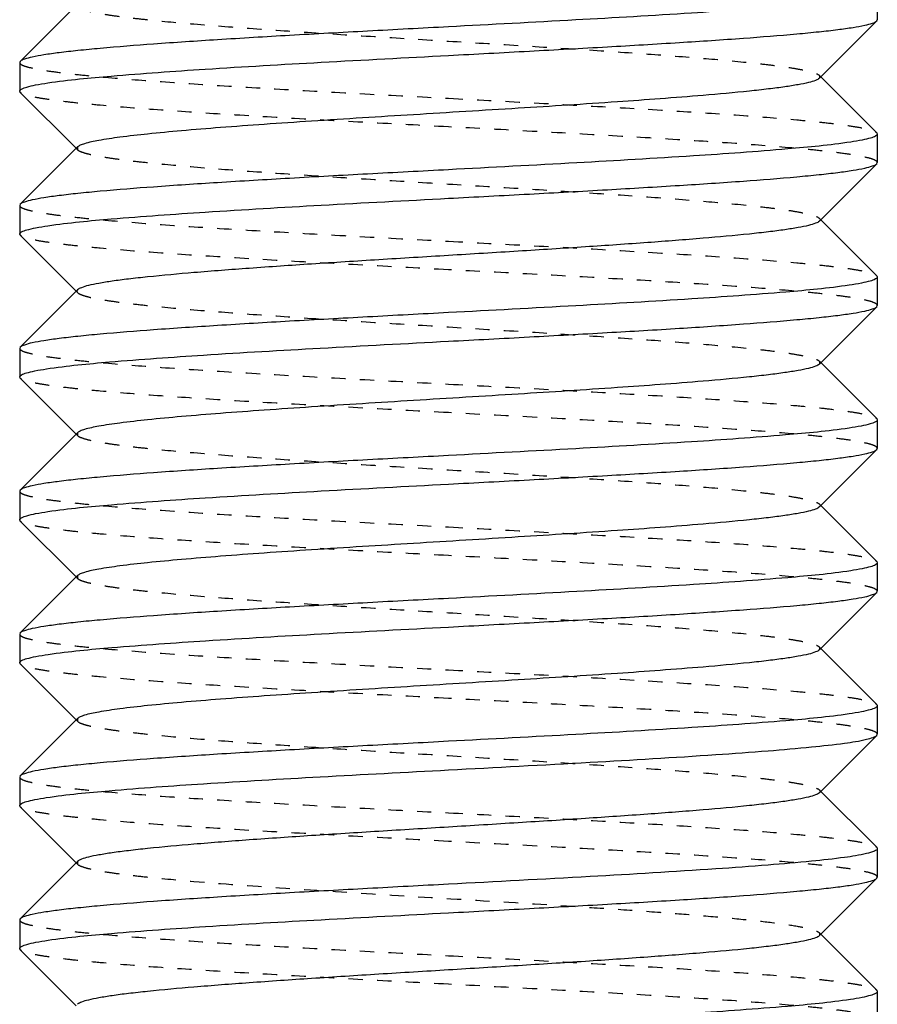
# Model space of a CAD drawing. Header units: millimetres. Extents: x -24622 to 57, y -1603 to 1112.
# Tile 16 of 219: x -23372.09 to -23366.09, y -277.51 to -270.62. Entities that reach past the tile are written whole.
import ezdxf

# ---------------------------------------------------------------- set-up
doc = ezdxf.new("R2010")
doc.units = ezdxf.units.MM
doc.linetypes.add('HIDDEN', pattern=[0.2, 0.1, -0.1])
doc.layers.add('02___PRT_ALL_AXES', color=7, linetype='Continuous')
doc.layers.add('DEFAULT_2', color=8, linetype='HIDDEN')

msp = doc.modelspace()

# ---------------------------------------------------------------- linework, layer by layer
at = {"color": 7, "linetype": 'Continuous'}
for p, q in [((-23371.6892, -270.5149), (-23372.0898, -270.9162)), ((-23366.4989, -271.0344), (-23366.0982, -270.6331)), ((-23366.0982, -270.6331), (-23366.094, -270.6246)), ((-23372.0898, -270.9162), (-23372.094, -270.9247)), ((-23366.0982, -271.4162), (-23366.4892, -271.0246)), ((-23372.0898, -271.1331), (-23372.094, -271.1247)), ((-23372.0898, -271.1331), (-23371.6989, -271.5246)), ((-23366.0982, -271.4162), (-23366.094, -271.4246)), ((-23371.6892, -271.5149), (-23372.0898, -271.9162)), ((-23366.4989, -272.0344), (-23366.0982, -271.6331)), ((-23366.0982, -271.6331), (-23366.094, -271.6247)), ((-23372.0898, -271.9162), (-23372.094, -271.9247)), ((-23366.0982, -272.4162), (-23366.4892, -272.0246)), ((-23372.0898, -272.1331), (-23372.094, -272.1246)), ((-23372.0898, -272.1331), (-23371.6989, -272.5246)), ((-23366.0982, -272.4162), (-23366.094, -272.4247)), ((-23371.6892, -272.5149), (-23372.0898, -272.9162)), ((-23366.4989, -273.0344), (-23366.0982, -272.6331)), ((-23366.0982, -272.6331), (-23366.094, -272.6246)), ((-23372.0898, -272.9162), (-23372.094, -272.9246)), ((-23366.0982, -273.4162), (-23366.4892, -273.0246)), ((-23372.0898, -273.1331), (-23372.094, -273.1247)), ((-23372.0898, -273.1331), (-23371.6989, -273.5246)), ((-23366.0982, -273.4162), (-23366.094, -273.4246)), ((-23371.6892, -273.5149), (-23372.0898, -273.9162)), ((-23366.4989, -274.0344), (-23366.0982, -273.6331)), ((-23366.0982, -273.6331), (-23366.094, -273.6246)), ((-23372.0898, -273.9162), (-23372.094, -273.9247)), ((-23366.0982, -274.4162), (-23366.4892, -274.0246)), ((-23372.0898, -274.1331), (-23372.094, -274.1246)), ((-23372.0898, -274.1331), (-23371.6989, -274.5246)), ((-23366.0982, -274.4162), (-23366.094, -274.4246)), ((-23371.6892, -274.5149), (-23372.0898, -274.9162)), ((-23366.4989, -275.0344), (-23366.0982, -274.6331)), ((-23366.0982, -274.6331), (-23366.094, -274.6247)), ((-23372.0898, -274.9162), (-23372.094, -274.9246)), ((-23366.0982, -275.4162), (-23366.4892, -275.0246)), ((-23372.0898, -275.1331), (-23372.094, -275.1246)), ((-23372.0898, -275.1331), (-23371.6989, -275.5246)), ((-23366.0982, -275.4162), (-23366.094, -275.4247)), ((-23371.6892, -275.5149), (-23372.0898, -275.9162)), ((-23366.4989, -276.0344), (-23366.0982, -275.6331)), ((-23366.0982, -275.6331), (-23366.094, -275.6246)), ((-23372.0898, -275.9162), (-23372.094, -275.9246)), ((-23366.0982, -276.4162), (-23366.4892, -276.0246)), ((-23372.0898, -276.1331), (-23372.094, -276.1247)), ((-23372.0898, -276.1331), (-23371.6989, -276.5246)), ((-23366.0982, -276.4162), (-23366.094, -276.4246)), ((-23371.6892, -276.5149), (-23372.0898, -276.9162)), ((-23366.4989, -277.0344), (-23366.0982, -276.6331)), ((-23366.0982, -276.6331), (-23366.094, -276.6246)), ((-23372.0898, -276.9162), (-23372.094, -276.9247)), ((-23366.0982, -277.4162), (-23366.4892, -277.0246)), ((-23372.0898, -277.1331), (-23372.094, -277.1246)), ((-23372.0898, -277.1331), (-23371.6989, -277.5246)), ((-23366.0982, -277.4162), (-23366.094, -277.4246))]:
    msp.add_line(p, q, dxfattribs=at)
for points, start_tangent, end_tangent in [([(-23366.2924, -270.4828), (-23366.737, -270.5308), (-23367.3939, -270.5787), (-23368.2038, -270.6267), (-23369.094, -270.6746)], (-0.989175, -0.146739), (-0.998596, -0.052977)), ([(-23369.094, -270.8746), (-23368.5284, -270.8445), (-23367.9827, -270.8142), (-23367.4772, -270.7841), (-23367.0297, -270.7539), (-23366.6562, -270.7237), (-23366.5016, -270.7086), (-23366.3702, -270.6935), (-23366.2634, -270.6784), (-23366.182, -270.6633), (-23366.1268, -270.6482), (-23366.0982, -270.6331)], (0.998596, 0.052977), (0.70591, 0.708302)), ([(-23369.094, -270.6746), (-23369.6596, -270.7048), (-23370.2053, -270.735), (-23370.7108, -270.7652), (-23371.1584, -270.7954), (-23371.5318, -270.8256), (-23371.6865, -270.8407), (-23371.8178, -270.8558), (-23371.9247, -270.8709), (-23372.0061, -270.886), (-23372.0613, -270.9011), (-23372.0898, -270.9162)], (-0.998596, -0.052977), (-0.705931, -0.708281)), ([(-23371.8979, -271.0668), (-23371.4539, -271.0187), (-23370.7967, -270.9707), (-23369.9858, -270.9227), (-23369.094, -270.8746)], (0.989057, 0.147533), (0.998596, 0.052977)), ([(-23366.4989, -271.0344), (-23366.5254, -271.0494), (-23366.5748, -271.0644), (-23366.6465, -271.0794), (-23366.7401, -271.0944), (-23366.8546, -271.1095), (-23366.989, -271.1245), (-23367.3126, -271.1545), (-23367.9124, -271.1996), (-23368.6063, -271.2446), (-23369.339, -271.2897), (-23370.0522, -271.3347), (-23370.3835, -271.3572), (-23370.6891, -271.3798), (-23370.9628, -271.4023), (-23371.1991, -271.4248), (-23371.3933, -271.4473), (-23371.5415, -271.4699), (-23371.6408, -271.4924), (-23371.6714, -271.5036), (-23371.6891, -271.5149)], (-0.70615, -0.708063), (-0.705911, -0.7083)), ([(-23372.094, -271.1247), (-23372.0817, -271.1102), (-23372.0446, -271.0957), (-23371.9832, -271.0812), (-23371.8979, -271.0668)], (-0.002351, 0.999997), (0.989057, 0.147533)), ([(-23366.094, -271.4246), (-23366.1057, -271.4387), (-23366.1409, -271.4528), (-23366.1992, -271.4669), (-23366.2803, -271.481)], (0.008728, -0.999962), (-0.988508, -0.151167)), ([(-23366.2803, -271.481), (-23366.7211, -271.5294), (-23367.3797, -271.5778), (-23368.1956, -271.6262), (-23369.094, -271.6746)], (-0.988508, -0.151167), (-0.998596, -0.052977)), ([(-23369.094, -271.6746), (-23369.6596, -271.7048), (-23370.2053, -271.735), (-23370.7107, -271.7652), (-23371.1583, -271.7954), (-23371.5318, -271.8256), (-23371.6864, -271.8407), (-23371.8178, -271.8558), (-23371.9247, -271.8709), (-23372.006, -271.886), (-23372.0613, -271.9011), (-23372.0898, -271.9162)], (-0.998596, -0.052977), (-0.705975, -0.708237)), ([(-23369.094, -271.8746), (-23368.5284, -271.8444), (-23367.9827, -271.8142), (-23367.4772, -271.784), (-23367.0296, -271.7538), (-23366.6561, -271.7237), (-23366.5015, -271.7086), (-23366.3702, -271.6935), (-23366.2633, -271.6784), (-23366.182, -271.6633), (-23366.1268, -271.6482), (-23366.0983, -271.6331)], (0.998596, 0.052977), (0.706003, 0.708209)), ([(-23371.8971, -272.0667), (-23371.4531, -272.0187), (-23370.796, -271.9707), (-23369.9853, -271.9226), (-23369.094, -271.8746)], (0.989095, 0.14728), (0.998596, 0.052977)), ([(-23372.094, -272.1246), (-23372.0815, -272.1101), (-23372.0443, -272.0956), (-23371.9827, -272.0811), (-23371.8971, -272.0667)], (0.006208, 0.999981), (0.989095, 0.14728)), ([(-23366.4989, -272.0344), (-23366.5254, -272.0494), (-23366.5748, -272.0644), (-23366.6465, -272.0794), (-23366.7401, -272.0944), (-23366.8546, -272.1095), (-23366.989, -272.1245), (-23367.3126, -272.1545), (-23367.6995, -272.1845), (-23368.1358, -272.2146), (-23368.6065, -272.2446), (-23369.094, -272.2746)], (-0.707034, -0.70718), (-0.998132, -0.061099)), ([(-23369.094, -272.2746), (-23369.5816, -272.3047), (-23370.0522, -272.3347), (-23370.4885, -272.3647), (-23370.8754, -272.3948), (-23371.1991, -272.4248), (-23371.3335, -272.4398), (-23371.448, -272.4548), (-23371.5415, -272.4699), (-23371.6133, -272.4849), (-23371.6626, -272.4999), (-23371.6892, -272.5149)], (-0.998132, -0.061099), (-0.707034, -0.70718)), ([(-23366.094, -272.4247), (-23366.1065, -272.4391), (-23366.1435, -272.4536), (-23366.2049, -272.468), (-23366.2901, -272.4825)], (-0.004748, -0.999989), (-0.989051, -0.147572)), ([(-23366.2901, -272.4825), (-23366.7339, -272.5305), (-23367.3911, -272.5786), (-23368.2022, -272.6266), (-23369.094, -272.6746)], (-0.989051, -0.147572), (-0.998596, -0.052977)), ([(-23369.094, -272.8746), (-23368.5284, -272.8445), (-23367.9828, -272.8142), (-23367.4773, -272.7841), (-23367.0297, -272.7539), (-23366.6563, -272.7237), (-23366.5016, -272.7086), (-23366.3702, -272.6935), (-23366.2634, -272.6784), (-23366.182, -272.6633), (-23366.1268, -272.6482), (-23366.0982, -272.6331)], (0.998596, 0.052977), (0.705981, 0.708231)), ([(-23369.094, -272.6746), (-23369.6597, -272.7048), (-23370.2054, -272.735), (-23370.7109, -272.7652), (-23371.1585, -272.7954), (-23371.5319, -272.8256), (-23371.6865, -272.8407), (-23371.8179, -272.8558), (-23371.9247, -272.8709), (-23372.0061, -272.886), (-23372.0613, -272.9011), (-23372.0898, -272.9162)], (-0.998596, -0.052977), (-0.706014, -0.708198)), ([(-23371.9073, -273.0682), (-23371.4663, -273.0198), (-23370.8078, -272.9714), (-23369.9922, -272.923), (-23369.094, -272.8746)], (0.988533, 0.151005), (0.998596, 0.052977)), ([(-23366.4989, -273.0344), (-23366.5254, -273.0494), (-23366.5748, -273.0644), (-23366.6465, -273.0794), (-23366.7401, -273.0944), (-23366.8546, -273.1095), (-23366.989, -273.1245), (-23367.3126, -273.1545), (-23367.9124, -273.1996), (-23368.6063, -273.2446), (-23369.339, -273.2897), (-23370.0522, -273.3347), (-23370.3835, -273.3572), (-23370.6891, -273.3798), (-23370.9628, -273.4023), (-23371.1991, -273.4248), (-23371.3933, -273.4473), (-23371.5415, -273.4699), (-23371.6408, -273.4924), (-23371.6714, -273.5036), (-23371.6891, -273.5149)], (-0.705911, -0.7083), (-0.70615, -0.708063)), ([(-23372.094, -273.1247), (-23372.0823, -273.1106), (-23372.0471, -273.0964), (-23371.9886, -273.0823), (-23371.9073, -273.0682)], (-0.007646, 0.999971), (0.988533, 0.151005)), ([(-23366.094, -273.4246), (-23366.1065, -273.4392), (-23366.1439, -273.4537), (-23366.2058, -273.4682), (-23366.2917, -273.4827)], (0.000879, -1), (-0.989138, -0.146988)), ([(-23366.2917, -273.4827), (-23366.7361, -273.5307), (-23367.3931, -273.5787), (-23368.2033, -273.6267), (-23369.094, -273.6746)], (-0.989138, -0.146988), (-0.998596, -0.052977)), ([(-23369.094, -273.6746), (-23369.6596, -273.7048), (-23370.2053, -273.735), (-23370.7108, -273.7652), (-23371.1584, -273.7954), (-23371.5318, -273.8256), (-23371.6865, -273.8407), (-23371.8178, -273.8558), (-23371.9247, -273.8709), (-23372.0061, -273.886), (-23372.0613, -273.9011), (-23372.0898, -273.9162)], (-0.998596, -0.052977), (-0.705922, -0.70829)), ([(-23369.094, -273.8746), (-23368.5284, -273.8445), (-23367.9827, -273.8142), (-23367.4772, -273.7841), (-23367.0297, -273.7539), (-23366.6562, -273.7237), (-23366.5016, -273.7086), (-23366.3702, -273.6935), (-23366.2634, -273.6784), (-23366.182, -273.6633), (-23366.1268, -273.6482), (-23366.0982, -273.6331)], (0.998596, 0.052977), (0.705917, 0.708295)), ([(-23371.8969, -274.0666), (-23371.4527, -274.0186), (-23370.7956, -273.9706), (-23369.9851, -273.9226), (-23369.094, -273.8746)], (0.989107, 0.1472), (0.998596, 0.052977)), ([(-23372.094, -274.1246), (-23372.0816, -274.1101), (-23372.0443, -274.0956), (-23371.9826, -274.0811), (-23371.8969, -274.0666)], (-0.001278, 0.999999), (0.989107, 0.1472)), ([(-23366.4989, -274.0344), (-23366.5254, -274.0494), (-23366.5748, -274.0644), (-23366.6465, -274.0794), (-23366.7401, -274.0944), (-23366.8546, -274.1095), (-23366.989, -274.1245), (-23367.3126, -274.1545), (-23367.9124, -274.1996), (-23368.6063, -274.2446), (-23369.339, -274.2897), (-23370.0522, -274.3347), (-23370.3835, -274.3572), (-23370.6891, -274.3798), (-23370.9628, -274.4023), (-23371.1991, -274.4248), (-23371.3933, -274.4473), (-23371.5415, -274.4699), (-23371.6408, -274.4924), (-23371.6714, -274.5036), (-23371.6892, -274.5149)], (-0.7072, -0.707014), (-0.706711, -0.707503)), ([(-23366.094, -274.4246), (-23366.1057, -274.4387), (-23366.1408, -274.4528), (-23366.1991, -274.4669), (-23366.2801, -274.481)], (0.008222, -0.999966), (-0.988496, -0.151248)), ([(-23366.2801, -274.481), (-23366.7209, -274.5294), (-23367.3795, -274.5778), (-23368.1954, -274.6262), (-23369.094, -274.6746)], (-0.988496, -0.151248), (-0.998596, -0.052977)), ([(-23369.094, -274.8746), (-23368.5284, -274.8444), (-23367.9827, -274.8142), (-23367.4772, -274.784), (-23367.0296, -274.7538), (-23366.6561, -274.7237), (-23366.5015, -274.7086), (-23366.3702, -274.6935), (-23366.2633, -274.6784), (-23366.182, -274.6633), (-23366.1268, -274.6482), (-23366.0983, -274.6331)], (0.998596, 0.052977), (0.706009, 0.708203)), ([(-23369.094, -274.6746), (-23369.6596, -274.7048), (-23370.2053, -274.735), (-23370.7107, -274.7652), (-23371.1583, -274.7954), (-23371.5318, -274.8256), (-23371.6864, -274.8407), (-23371.8178, -274.8558), (-23371.9247, -274.8709), (-23372.006, -274.886), (-23372.0613, -274.9011), (-23372.0898, -274.9162)], (-0.998596, -0.052977), (-0.70598, -0.708232)), ([(-23371.8947, -275.0663), (-23371.4499, -275.0184), (-23370.7931, -274.9705), (-23369.9836, -274.9226), (-23369.094, -274.8746)], (0.989224, 0.146408), (0.998596, 0.052977)), ([(-23366.4989, -275.0344), (-23366.5254, -275.0494), (-23366.5748, -275.0644), (-23366.6465, -275.0794), (-23366.7401, -275.0944), (-23366.8546, -275.1095), (-23366.989, -275.1245), (-23367.3126, -275.1545), (-23367.9124, -275.1996), (-23368.6063, -275.2446), (-23369.339, -275.2897), (-23370.0522, -275.3347), (-23370.3835, -275.3572), (-23370.6891, -275.3798), (-23370.9628, -275.4023), (-23371.1991, -275.4248), (-23371.3933, -275.4473), (-23371.5415, -275.4699), (-23371.6408, -275.4924), (-23371.6714, -275.5036), (-23371.6891, -275.5149)], (-0.705733, -0.708478), (-0.706419, -0.707794)), ([(-23372.094, -275.1246), (-23372.0813, -275.11), (-23372.0436, -275.0954), (-23371.9812, -275.0809), (-23371.8947, -275.0663)], (0.008967, 0.99996), (0.989224, 0.146408)), ([(-23366.094, -275.4247), (-23366.1065, -275.4392), (-23366.1436, -275.4536), (-23366.2051, -275.4681), (-23366.2904, -275.4825)], (-0.005671, -0.999984), (-0.989071, -0.147441)), ([(-23366.2904, -275.4825), (-23366.7343, -275.5306), (-23367.3915, -275.5786), (-23368.2024, -275.6266), (-23369.094, -275.6746)], (-0.989071, -0.147441), (-0.998596, -0.052977)), ([(-23369.094, -275.6746), (-23369.6597, -275.7048), (-23370.2053, -275.735), (-23370.7108, -275.7652), (-23371.1584, -275.7954), (-23371.5319, -275.8256), (-23371.6865, -275.8407), (-23371.8178, -275.8558), (-23371.9247, -275.8709), (-23372.0061, -275.886), (-23372.0613, -275.9011), (-23372.0898, -275.9162)], (-0.998596, -0.052977), (-0.706032, -0.70818)), ([(-23369.094, -275.8746), (-23368.1032, -275.8211), (-23367.2237, -275.7675), (-23366.8573, -275.7407), (-23366.554, -275.7139), (-23366.3225, -275.6872), (-23366.1693, -275.6604)], (0.998596, 0.052977), (0.972729, 0.231945)), ([(-23366.1693, -275.6604), (-23366.1229, -275.6467), (-23366.0983, -275.6331)], (0.972729, 0.231945), (0.707874, 0.706339)), ([(-23371.9082, -276.0683), (-23371.4675, -276.0199), (-23370.8089, -275.9715), (-23369.9928, -275.9231), (-23369.094, -275.8746)], (0.98848, 0.151353), (0.998596, 0.052977)), ([(-23372.094, -276.1247), (-23372.0824, -276.1106), (-23372.0473, -276.0965), (-23371.9891, -276.0824), (-23371.9082, -276.0683)], (-0.008478, 0.999964), (0.98848, 0.151353)), ([(-23366.4989, -276.0344), (-23366.5255, -276.0494), (-23366.5748, -276.0644), (-23366.6466, -276.0794), (-23366.7402, -276.0945), (-23366.8547, -276.1095), (-23366.9891, -276.1245), (-23367.3127, -276.1545), (-23367.6996, -276.1845), (-23368.136, -276.2146), (-23368.6064, -276.2446), (-23369.0942, -276.2746), (-23369.5819, -276.3047), (-23370.0523, -276.3347), (-23370.4886, -276.3647), (-23370.8755, -276.3948), (-23371.1991, -276.4248), (-23371.3335, -276.4398), (-23371.448, -276.4548), (-23371.5415, -276.4699), (-23371.6133, -276.4849), (-23371.6626, -276.4999), (-23371.6892, -276.5149)], (-0.708097, -0.706115), (-0.706219, -0.707993)), ([(-23366.094, -276.4246), (-23366.1129, -276.4425), (-23366.1693, -276.4604)], (0, -1), (-0.972729, -0.231945)), ([(-23366.1693, -276.4604), (-23366.3225, -276.4872), (-23366.554, -276.5139), (-23366.8573, -276.5407), (-23367.2237, -276.5675), (-23368.1032, -276.6211), (-23369.094, -276.6746)], (-0.972729, -0.231945), (-0.998596, -0.052977)), ([(-23369.094, -276.8746), (-23368.5284, -276.8444), (-23367.9827, -276.8142), (-23367.4772, -276.7841), (-23367.0296, -276.7539), (-23366.6562, -276.7237), (-23366.5016, -276.7086), (-23366.3702, -276.6935), (-23366.2634, -276.6784), (-23366.182, -276.6633), (-23366.1268, -276.6482), (-23366.0982, -276.6331)], (0.998596, 0.052977), (0.705925, 0.708286)), ([(-23369.094, -276.6746), (-23369.6596, -276.7048), (-23370.2053, -276.735), (-23370.7108, -276.7652), (-23371.1584, -276.7954), (-23371.5318, -276.8256), (-23371.6865, -276.8407), (-23371.8178, -276.8558), (-23371.9247, -276.8709), (-23372.0061, -276.886), (-23372.0613, -276.9011), (-23372.0898, -276.9162)], (-0.998596, -0.052977), (-0.705914, -0.708298)), ([(-23371.896, -277.0665), (-23371.4515, -277.0185), (-23370.7945, -276.9706), (-23369.9845, -276.9226), (-23369.094, -276.8746)], (0.989157, 0.146863), (0.998596, 0.052977)), ([(-23366.4989, -277.0344), (-23366.5254, -277.0494), (-23366.5748, -277.0644), (-23366.6465, -277.0794), (-23366.7401, -277.0944), (-23366.8546, -277.1095), (-23366.989, -277.1245), (-23367.3126, -277.1545), (-23367.6995, -277.1845), (-23368.1359, -277.2146), (-23368.6063, -277.2446), (-23369.094, -277.2746), (-23369.5817, -277.3047), (-23370.0522, -277.3347), (-23370.4886, -277.3647), (-23370.8754, -277.3948), (-23371.1991, -277.4248), (-23371.3335, -277.4398), (-23371.448, -277.4548), (-23371.5415, -277.4699), (-23371.6133, -277.4849), (-23371.6626, -277.4999), (-23371.6891, -277.5149)], (-0.705646, -0.708565), (-0.70669, -0.707524)), ([(-23372.094, -277.1246), (-23372.0815, -277.1101), (-23372.0441, -277.0956), (-23371.9821, -277.081), (-23371.896, -277.0665)], (-0.000202, 1), (0.989157, 0.146863)), ([(-23366.094, -277.4246), (-23366.1058, -277.4387), (-23366.1412, -277.4529), (-23366.2, -277.4671), (-23366.2816, -277.4812)], (0.007222, -0.999974), (-0.988581, -0.15069)), ([(-23366.2816, -277.4812), (-23366.7228, -277.5296), (-23367.3812, -277.5779), (-23368.1964, -277.6263), (-23369.094, -277.6746)], (-0.988581, -0.15069), (-0.998596, -0.052977))]:
    msp.add_spline(points, degree=3, dxfattribs=dict(at, start_tangent=start_tangent, end_tangent=end_tangent))
at = {"layer": '02___PRT_ALL_AXES', "color": 7, "linetype": 'Continuous'}
for p, q in [((-23366.094, -270.4246), (-23366.094, -270.6246)), ((-23372.094, -270.9246), (-23372.094, -271.1246)), ((-23366.094, -271.4246), (-23366.094, -271.6246)), ((-23372.094, -271.9246), (-23372.094, -272.1246)), ((-23366.094, -272.4246), (-23366.094, -272.6246)), ((-23372.094, -272.9246), (-23372.094, -273.1246)), ((-23366.094, -273.4246), (-23366.094, -273.6246)), ((-23372.094, -273.9246), (-23372.094, -274.1246)), ((-23366.094, -274.4246), (-23366.094, -274.6246)), ((-23372.094, -274.9246), (-23372.094, -275.1246)), ((-23366.094, -275.4246), (-23366.094, -275.6246)), ((-23372.094, -275.9246), (-23372.094, -276.1246)), ((-23366.094, -276.4246), (-23366.094, -276.6246)), ((-23372.094, -276.9246), (-23372.094, -277.1246)), ((-23366.094, -277.4246), (-23366.094, -277.6246))]:
    msp.add_line(p, q, dxfattribs=at)
at = {"layer": 'DEFAULT_2', "color": 8, "linetype": 'HIDDEN'}
for p, q in [((-23366.4989, -271.0149), (-23366.4989, -271.0344)), ((-23366.4892, -271.0246), (-23366.4989, -271.0149)), ((-23371.6989, -271.5246), (-23371.6892, -271.5344)), ((-23371.6892, -271.5149), (-23371.6892, -271.5344)), ((-23366.4892, -272.0246), (-23366.4989, -272.0149)), ((-23371.6989, -272.5246), (-23371.6892, -272.5344)), ((-23366.4989, -273.0149), (-23366.4989, -273.0344)), ((-23366.4892, -273.0246), (-23366.4989, -273.0149)), ((-23371.6989, -273.5246), (-23371.6892, -273.5344)), ((-23371.6892, -273.5149), (-23371.6892, -273.5344)), ((-23366.4892, -274.0246), (-23366.4989, -274.0149)), ((-23371.6989, -274.5246), (-23371.6892, -274.5344)), ((-23371.6892, -274.5149), (-23371.6892, -274.5344)), ((-23366.4989, -275.0149), (-23366.4989, -275.0344)), ((-23366.4892, -275.0246), (-23366.4989, -275.0149)), ((-23371.6989, -275.5246), (-23371.6892, -275.5344)), ((-23371.6892, -275.5149), (-23371.6892, -275.5344)), ((-23366.4892, -276.0246), (-23366.4989, -276.0149)), ((-23366.4989, -276.0149), (-23366.494, -276.0246)), ((-23366.494, -276.0246), (-23366.4989, -276.0344)), ((-23371.6989, -276.5246), (-23371.6892, -276.5344)), ((-23371.6892, -276.5149), (-23371.6892, -276.5344)), ((-23366.4989, -277.0149), (-23366.4989, -277.0344)), ((-23366.4892, -277.0246), (-23366.4989, -277.0149))]:
    msp.add_line(p, q, dxfattribs=at)
for points, start_tangent, end_tangent in [([(-23371.6891, -270.5344), (-23371.6626, -270.5494), (-23371.6133, -270.5644), (-23371.5415, -270.5794), (-23371.448, -270.5944), (-23371.3335, -270.6095), (-23371.1991, -270.6245), (-23370.8754, -270.6545), (-23370.4886, -270.6845), (-23370.0522, -270.7146), (-23369.5817, -270.7446), (-23369.094, -270.7746), (-23368.6063, -270.8047), (-23368.1359, -270.8347), (-23367.6995, -270.8647), (-23367.3126, -270.8948), (-23366.989, -270.9248), (-23366.8546, -270.9398), (-23366.7401, -270.9548), (-23366.6465, -270.9699), (-23366.5748, -270.9849), (-23366.5254, -270.9999), (-23366.4989, -271.0149)], (0.707117, -0.707096), (0.70586, -0.708351)), ([(-23372.094, -270.9247), (-23372.0795, -270.9403), (-23372.0362, -270.9559), (-23371.9646, -270.9716), (-23371.8654, -270.9872), (-23371.7395, -271.0028), (-23371.5881, -271.0184), (-23371.2151, -271.0497), (-23370.7605, -271.0809), (-23370.2419, -271.1121), (-23369.6791, -271.1434), (-23369.094, -271.1746)], (0.006651, -0.999978), (0.998596, -0.052977)), ([(-23369.094, -271.3746), (-23369.6596, -271.3444), (-23370.2053, -271.3142), (-23370.7107, -271.2841), (-23371.1583, -271.2539), (-23371.5318, -271.2237), (-23371.6864, -271.2086), (-23371.8178, -271.1935), (-23371.9247, -271.1784), (-23372.0061, -271.1633), (-23372.0613, -271.1482), (-23372.0898, -271.1331)], (-0.998596, 0.052977), (-0.706, 0.708212)), ([(-23369.094, -271.1746), (-23368.5284, -271.2048), (-23367.9827, -271.235), (-23367.4772, -271.2652), (-23367.0296, -271.2954), (-23366.6561, -271.3256), (-23366.5015, -271.3407), (-23366.3702, -271.3558), (-23366.2633, -271.3709), (-23366.182, -271.386), (-23366.1268, -271.4011), (-23366.0983, -271.4162)], (0.998596, -0.052977), (0.706038, -0.708174)), ([(-23366.094, -271.6247), (-23366.1084, -271.6091), (-23366.1516, -271.5934), (-23366.223, -271.5778), (-23366.3222, -271.5622), (-23366.4481, -271.5465), (-23366.5994, -271.5309), (-23366.9724, -271.4997), (-23367.4271, -271.4684), (-23367.9457, -271.4372), (-23368.5088, -271.4059), (-23369.094, -271.3746)], (0.004748, 0.999989), (-0.998596, 0.052977)), ([(-23371.6892, -271.5344), (-23371.6626, -271.5494), (-23371.6133, -271.5644), (-23371.5415, -271.5794), (-23371.448, -271.5944), (-23371.3335, -271.6095), (-23371.1991, -271.6245), (-23370.8754, -271.6545), (-23370.4886, -271.6845), (-23370.0522, -271.7146), (-23369.5818, -271.7446), (-23369.094, -271.7746), (-23368.6063, -271.8047), (-23368.1359, -271.8347), (-23367.6995, -271.8647), (-23367.3126, -271.8948), (-23366.989, -271.9248), (-23366.8546, -271.9398), (-23366.7401, -271.9548), (-23366.6465, -271.9699), (-23366.5748, -271.9849), (-23366.5254, -271.9999), (-23366.4989, -272.0149)], (0.705678, -0.708532), (0.706932, -0.707281)), ([(-23372.094, -271.9247), (-23372.0795, -271.9403), (-23372.0363, -271.9559), (-23371.9647, -271.9715), (-23371.8655, -271.9872), (-23371.7396, -272.0028), (-23371.5883, -272.0184), (-23371.2151, -272.0497), (-23370.7605, -272.0809), (-23370.242, -272.1121), (-23369.6791, -272.1434), (-23369.094, -272.1746)], (0.002351, -0.999997), (0.998596, -0.052977)), ([(-23366.4989, -272.0149), (-23366.494, -272.0246), (-23366.4989, -272.0344)], (0.706932, -0.707281), (-0.707034, -0.70718)), ([(-23369.094, -272.3746), (-23369.6596, -272.3444), (-23370.2053, -272.3142), (-23370.7108, -272.284), (-23371.1584, -272.2539), (-23371.5318, -272.2237), (-23371.6865, -272.2086), (-23371.8178, -272.1935), (-23371.9247, -272.1784), (-23372.0061, -272.1633), (-23372.0613, -272.1482), (-23372.0898, -272.1331)], (-0.998596, 0.052977), (-0.705936, 0.708276)), ([(-23369.094, -272.1746), (-23368.5284, -272.2048), (-23367.9827, -272.235), (-23367.4772, -272.2652), (-23367.0296, -272.2954), (-23366.6562, -272.3256), (-23366.5016, -272.3407), (-23366.3702, -272.3558), (-23366.2634, -272.3709), (-23366.182, -272.386), (-23366.1268, -272.4011), (-23366.0982, -272.4162)], (0.998596, -0.052977), (0.705946, -0.708266)), ([(-23366.094, -272.6246), (-23366.1085, -272.609), (-23366.1517, -272.5934), (-23366.2233, -272.5778), (-23366.3224, -272.5621), (-23366.4484, -272.5465), (-23366.5997, -272.5309), (-23366.9728, -272.4996), (-23367.4275, -272.4684), (-23367.946, -272.4371), (-23368.5089, -272.4059), (-23369.094, -272.3746)], (-0.000879, 1), (-0.998596, 0.052977)), ([(-23371.6892, -272.5149), (-23371.694, -272.5246), (-23371.6891, -272.5344)], (-0.707034, -0.70718), (0.706932, -0.707281)), ([(-23371.6891, -272.5344), (-23371.6626, -272.5494), (-23371.6133, -272.5644), (-23371.5415, -272.5794), (-23371.448, -272.5944), (-23371.3335, -272.6095), (-23371.1991, -272.6245), (-23370.8754, -272.6545), (-23370.4886, -272.6845), (-23370.0522, -272.7146), (-23369.5817, -272.7446), (-23369.094, -272.7746), (-23368.6063, -272.8047), (-23368.1359, -272.8347), (-23367.6995, -272.8647), (-23367.3126, -272.8948), (-23366.989, -272.9248), (-23366.8546, -272.9398), (-23366.7401, -272.9548), (-23366.6465, -272.9699), (-23366.5748, -272.9849), (-23366.5254, -272.9999), (-23366.4989, -273.0149)], (0.706932, -0.707281), (0.705678, -0.708532)), ([(-23372.094, -272.9246), (-23372.0797, -272.9402), (-23372.0365, -272.9558), (-23371.9651, -272.9715), (-23371.8659, -272.9871), (-23371.7401, -273.0027), (-23371.5887, -273.0184), (-23371.2157, -273.0496), (-23370.761, -273.0809), (-23370.2424, -273.1121), (-23369.6793, -273.1434), (-23369.094, -273.1746)], (-0.006208, -0.999981), (0.998596, -0.052977)), ([(-23369.094, -273.3746), (-23369.6597, -273.3444), (-23370.2053, -273.3142), (-23370.7109, -273.284), (-23371.1585, -273.2539), (-23371.5319, -273.2237), (-23371.6865, -273.2086), (-23371.8179, -273.1935), (-23371.9247, -273.1784), (-23372.0061, -273.1633), (-23372.0613, -273.1482), (-23372.0898, -273.1331)], (-0.998596, 0.052977), (-0.706033, 0.708179)), ([(-23369.094, -273.1746), (-23368.5284, -273.2048), (-23367.9828, -273.235), (-23367.4773, -273.2652), (-23367.0297, -273.2954), (-23366.6563, -273.3256), (-23366.5016, -273.3407), (-23366.3702, -273.3558), (-23366.2634, -273.3709), (-23366.182, -273.386), (-23366.1268, -273.4011), (-23366.0982, -273.4162)], (0.998596, -0.052977), (0.70599, -0.708222)), ([(-23366.094, -273.6246), (-23366.1086, -273.609), (-23366.1519, -273.5933), (-23366.2235, -273.5777), (-23366.3227, -273.5621), (-23366.4487, -273.5465), (-23366.6, -273.5309), (-23366.9731, -273.4996), (-23367.4277, -273.4684), (-23367.9462, -273.4371), (-23368.509, -273.4059), (-23369.094, -273.3746)], (-0.008222, 0.999966), (-0.998596, 0.052977)), ([(-23371.6892, -273.5344), (-23371.6626, -273.5494), (-23371.6133, -273.5644), (-23371.5415, -273.5794), (-23371.448, -273.5944), (-23371.3335, -273.6095), (-23371.1991, -273.6245), (-23370.8754, -273.6545), (-23370.4886, -273.6845), (-23370.0522, -273.7146), (-23369.5818, -273.7446), (-23369.094, -273.7746), (-23368.6063, -273.8047), (-23368.1359, -273.8347), (-23367.6995, -273.8647), (-23367.3126, -273.8948), (-23366.989, -273.9248), (-23366.8546, -273.9398), (-23366.7401, -273.9548), (-23366.6465, -273.9699), (-23366.5748, -273.9849), (-23366.5254, -273.9999), (-23366.4989, -274.0149)], (0.70586, -0.708351), (0.707117, -0.707096)), ([(-23372.094, -273.9247), (-23372.0795, -273.9403), (-23372.0362, -273.9559), (-23371.9646, -273.9716), (-23371.8653, -273.9872), (-23371.7394, -274.0028), (-23371.5881, -274.0184), (-23371.215, -274.0497), (-23370.7604, -274.0809), (-23370.2419, -274.1121), (-23369.679, -274.1434), (-23369.094, -274.1746)], (0.007646, -0.999971), (0.998596, -0.052977)), ([(-23366.4989, -274.0149), (-23366.494, -274.0246), (-23366.4989, -274.0344)], (0.707117, -0.707096), (-0.7072, -0.707014)), ([(-23369.094, -274.3746), (-23369.6596, -274.3445), (-23370.2052, -274.3142), (-23370.7107, -274.2841), (-23371.1583, -274.2539), (-23371.5318, -274.2237), (-23371.6864, -274.2086), (-23371.8178, -274.1935), (-23371.9247, -274.1784), (-23372.0061, -274.1633), (-23372.0613, -274.1482), (-23372.0898, -274.1331)], (-0.998596, 0.052977), (-0.705994, 0.708218)), ([(-23369.094, -274.1746), (-23368.5284, -274.2048), (-23367.9827, -274.235), (-23367.4772, -274.2652), (-23367.0296, -274.2954), (-23366.6561, -274.3256), (-23366.5015, -274.3407), (-23366.3702, -274.3558), (-23366.2633, -274.3709), (-23366.182, -274.386), (-23366.1268, -274.4011), (-23366.0983, -274.4162)], (0.998596, -0.052977), (0.70604, -0.708172)), ([(-23366.094, -274.6247), (-23366.1084, -274.6091), (-23366.1515, -274.5934), (-23366.223, -274.5778), (-23366.3221, -274.5622), (-23366.448, -274.5465), (-23366.5993, -274.5309), (-23366.9724, -274.4997), (-23367.427, -274.4684), (-23367.9457, -274.4372), (-23368.5088, -274.4059), (-23369.094, -274.3746)], (0.005671, 0.999984), (-0.998596, 0.052977)), ([(-23371.6891, -274.5344), (-23371.6626, -274.5494), (-23371.6133, -274.5644), (-23371.5415, -274.5794), (-23371.448, -274.5944), (-23371.3335, -274.6095), (-23371.1991, -274.6245), (-23370.8754, -274.6545), (-23370.4886, -274.6845), (-23370.0522, -274.7146), (-23369.5817, -274.7446), (-23369.094, -274.7746), (-23368.6063, -274.8047), (-23368.1359, -274.8347), (-23367.6995, -274.8647), (-23367.3126, -274.8948), (-23366.989, -274.9248), (-23366.8546, -274.9398), (-23366.7401, -274.9548), (-23366.6465, -274.9699), (-23366.5748, -274.9849), (-23366.5254, -274.9999), (-23366.4989, -275.0149)], (0.70669, -0.707524), (0.705646, -0.708565)), ([(-23372.094, -274.9246), (-23372.0796, -274.9403), (-23372.0363, -274.9559), (-23371.9648, -274.9715), (-23371.8656, -274.9871), (-23371.7397, -275.0028), (-23371.5883, -275.0184), (-23371.2152, -275.0496), (-23370.7606, -275.0809), (-23370.242, -275.1121), (-23369.6791, -275.1434), (-23369.094, -275.1746)], (0.001278, -0.999999), (0.998596, -0.052977)), ([(-23369.094, -275.3746), (-23369.6596, -275.3445), (-23370.2053, -275.3142), (-23370.7108, -275.2841), (-23371.1584, -275.2539), (-23371.5318, -275.2237), (-23371.6865, -275.2086), (-23371.8178, -275.1935), (-23371.9247, -275.1784), (-23372.0061, -275.1633), (-23372.0613, -275.1482), (-23372.0898, -275.1331)], (-0.998596, 0.052977), (-0.705905, 0.708306)), ([(-23369.094, -275.1746), (-23368.5284, -275.2048), (-23367.9827, -275.235), (-23367.4772, -275.2652), (-23367.0296, -275.2954), (-23366.6562, -275.3256), (-23366.5016, -275.3407), (-23366.3702, -275.3558), (-23366.2634, -275.3709), (-23366.182, -275.386), (-23366.1268, -275.4011), (-23366.0982, -275.4162)], (0.998596, -0.052977), (0.70594, -0.708272)), ([(-23366.094, -275.6246), (-23366.1085, -275.609), (-23366.1517, -275.5934), (-23366.2232, -275.5778), (-23366.3224, -275.5621), (-23366.4483, -275.5465), (-23366.5997, -275.5309), (-23366.9728, -275.4996), (-23367.4274, -275.4684), (-23367.946, -275.4371), (-23368.5088, -275.4059), (-23369.094, -275.3746)], (0, 1), (-0.998596, 0.052977)), ([(-23371.6892, -275.5344), (-23371.6626, -275.5494), (-23371.6133, -275.5644), (-23371.5415, -275.5794), (-23371.448, -275.5944), (-23371.3335, -275.6094), (-23371.1991, -275.6245), (-23370.8755, -275.6545), (-23370.4886, -275.6845), (-23370.0523, -275.7146), (-23369.5819, -275.7446), (-23369.0942, -275.7746), (-23368.6064, -275.8047), (-23368.136, -275.8347), (-23367.6996, -275.8647), (-23367.3127, -275.8948), (-23366.9891, -275.9248), (-23366.8547, -275.9398), (-23366.7402, -275.9548), (-23366.6466, -275.9698), (-23366.5748, -275.9849), (-23366.5255, -275.9999), (-23366.4989, -276.0149)], (0.706219, -0.707993), (0.708097, -0.706116)), ([(-23372.094, -275.9246), (-23372.0797, -275.9402), (-23372.0366, -275.9558), (-23371.9652, -275.9715), (-23371.866, -275.9871), (-23371.7402, -276.0027), (-23371.5889, -276.0183), (-23371.2158, -276.0496), (-23370.7611, -276.0809), (-23370.2424, -276.1121), (-23369.6793, -276.1434), (-23369.094, -276.1746)], (-0.008967, -0.99996), (0.998596, -0.052977)), ([(-23369.094, -276.3746), (-23369.6597, -276.3444), (-23370.2053, -276.3142), (-23370.7109, -276.284), (-23371.1585, -276.2539), (-23371.5319, -276.2237), (-23371.6865, -276.2086), (-23371.8179, -276.1935), (-23371.9247, -276.1784), (-23372.0061, -276.1633), (-23372.0613, -276.1482), (-23372.0898, -276.1331)], (-0.998596, 0.052977), (-0.706042, 0.70817)), ([(-23369.094, -276.1746), (-23368.5284, -276.2048), (-23367.9828, -276.235), (-23367.4774, -276.2652), (-23367.0298, -276.2954), (-23366.6563, -276.3256), (-23366.5017, -276.3407), (-23366.3703, -276.3558), (-23366.2634, -276.3709), (-23366.182, -276.386), (-23366.1268, -276.4011), (-23366.0983, -276.4162)], (0.998596, -0.052977), (0.707874, -0.706339)), ([(-23366.094, -276.6246), (-23366.1086, -276.609), (-23366.1519, -276.5933), (-23366.2235, -276.5777), (-23366.3227, -276.5621), (-23366.4486, -276.5465), (-23366.6, -276.5309), (-23366.973, -276.4996), (-23367.4276, -276.4684), (-23367.9461, -276.4371), (-23368.509, -276.4059), (-23369.094, -276.3746)], (-0.007222, 0.999974), (-0.998596, 0.052977)), ([(-23371.6891, -276.5344), (-23371.6626, -276.5494), (-23371.6133, -276.5644), (-23371.5415, -276.5794), (-23371.448, -276.5944), (-23371.3335, -276.6095), (-23371.1991, -276.6245), (-23370.8754, -276.6545), (-23370.2756, -276.6996), (-23369.5817, -276.7446), (-23368.8491, -276.7897), (-23368.1359, -276.8347), (-23367.8045, -276.8572), (-23367.4989, -276.8798), (-23367.2253, -276.9023), (-23366.989, -276.9248), (-23366.7948, -276.9473), (-23366.6465, -276.9699), (-23366.5473, -276.9924), (-23366.5166, -277.0036), (-23366.4989, -277.0149)], (0.706419, -0.707794), (0.705733, -0.708478)), ([(-23372.094, -276.9247), (-23372.0795, -276.9403), (-23372.0361, -276.9559), (-23371.9645, -276.9716), (-23371.8653, -276.9872), (-23371.7394, -277.0028), (-23371.588, -277.0184), (-23371.2149, -277.0497), (-23370.7604, -277.0809), (-23370.2419, -277.1121), (-23369.679, -277.1434), (-23369.094, -277.1746)], (0.008478, -0.999964), (0.998596, -0.052977)), ([(-23369.094, -277.3746), (-23369.6596, -277.3445), (-23370.2052, -277.3142), (-23370.7107, -277.2841), (-23371.1583, -277.2539), (-23371.5318, -277.2237), (-23371.6864, -277.2086), (-23371.8178, -277.1935), (-23371.9247, -277.1784), (-23372.006, -277.1633), (-23372.0613, -277.1482), (-23372.0898, -277.1331)], (-0.998596, 0.052977), (-0.705985, 0.708227)), ([(-23369.094, -277.1746), (-23368.5284, -277.2048), (-23367.9827, -277.235), (-23367.4772, -277.2652), (-23367.0296, -277.2954), (-23366.6561, -277.3256), (-23366.5015, -277.3407), (-23366.3702, -277.3558), (-23366.2633, -277.3709), (-23366.182, -277.386), (-23366.1268, -277.4011), (-23366.0983, -277.4162)], (0.998596, -0.052977), (0.706026, -0.708186)), ([(-23366.094, -277.6247), (-23366.1084, -277.6091), (-23366.1515, -277.5934), (-23366.223, -277.5778), (-23366.3221, -277.5622), (-23366.448, -277.5465), (-23366.5993, -277.5309), (-23366.9723, -277.4997), (-23367.427, -277.4684), (-23367.9457, -277.4372), (-23368.5087, -277.4059), (-23369.094, -277.3746)], (0.006651, 0.999978), (-0.998596, 0.052977))]:
    msp.add_spline(points, degree=3, dxfattribs=dict(at, start_tangent=start_tangent, end_tangent=end_tangent))

doc.saveas('drawing.dxf')
